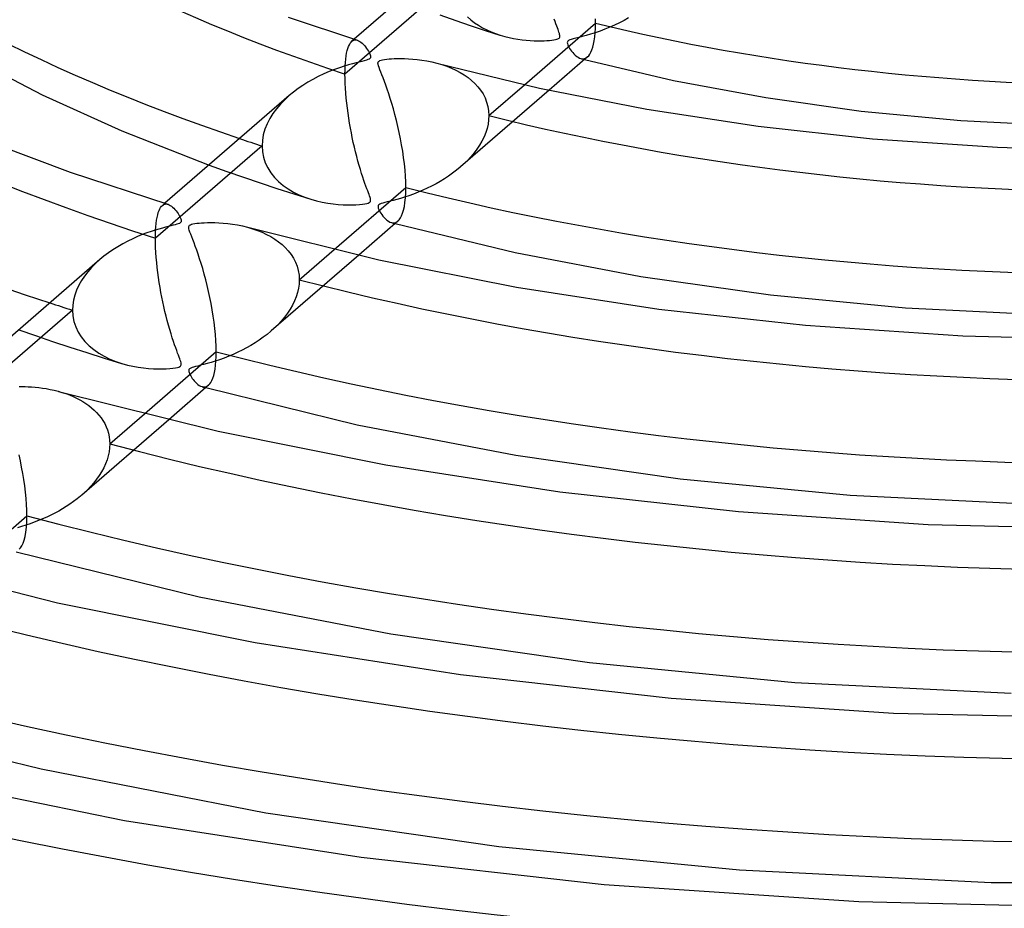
# Model space of a CAD drawing. Header units: millimetres. Extents: x -749 to 749, y -776 to 793.
# Tile 45 of 76: x -67 to -8, y 428 to 482. Entities that reach past the tile are written whole.
import ezdxf

# ---------------------------------------------------------------- set-up
doc = ezdxf.new("R2010")
doc.units = ezdxf.units.MM
doc.layers.add('HIDDEN', color=7, linetype='Continuous')
doc.layers.add('THICK', color=7, linetype='Continuous')

msp = doc.modelspace()

# ---------------------------------------------------------------- linework, layer by layer
at = {"layer": 'HIDDEN'}
for p, q in [((-40.94, 483.955), (-47.363, 478.393)), ((-41.644, 481.958), (-40.698, 481.622)), ((-40.698, 481.622), (-39.817, 481.32)), ((-39.985, 481.837), (-39.78, 481.655)), ((-39.78, 481.655), (-39.561, 481.485)), ((-39.561, 481.485), (-39.328, 481.328)), ((-34.712, 481.552), (-34.767, 481.705)), ((-34.661, 481.412), (-34.712, 481.552)), ((-34.615, 481.286), (-34.661, 481.412)), ((-30.842, 481.476), (-31.127, 481.34)), ((-30.562, 481.621), (-30.842, 481.476)), ((-30.287, 481.774), (-30.562, 481.621)), ((-39.817, 481.32), (-38.928, 481.025)), ((-39.328, 481.328), (-39.084, 481.184)), ((-39.084, 481.184), (-38.829, 481.052)), ((-38.928, 481.025), (-38.031, 480.737)), ((-38.829, 481.052), (-38.565, 480.933)), ((-38.565, 480.933), (-38.292, 480.826)), ((-38.292, 480.826), (-38.014, 480.732)), ((-34.573, 481.174), (-34.615, 481.286)), ((-34.536, 481.075), (-34.573, 481.174)), ((-34.505, 480.989), (-34.536, 481.075)), ((-34.478, 480.911), (-34.505, 480.989)), ((-34.455, 480.837), (-34.478, 480.911)), ((-34.437, 480.77), (-34.455, 480.837)), ((-32.3, 480.882), (-32.585, 480.792)), ((-32.004, 480.983), (-32.3, 480.882)), ((-31.708, 481.094), (-32.004, 480.983)), ((-31.416, 481.213), (-31.708, 481.094)), ((-31.127, 481.34), (-31.416, 481.213)), ((-47.101, 480.16), (-47.051, 480.246)), ((-47.051, 480.246), (-46.999, 480.316)), ((-46.999, 480.316), (-46.943, 480.371)), ((-46.804, 480.491), (-46.949, 480.366)), ((-46.943, 480.371), (-46.891, 480.408)), ((-46.891, 480.408), (-46.838, 480.433)), ((-46.838, 480.433), (-46.782, 480.447)), ((-46.782, 480.447), (-46.726, 480.452)), ((-46.726, 480.452), (-46.667, 480.446)), ((-46.667, 480.446), (-46.608, 480.43)), ((-38.014, 480.732), (-37.743, 480.654)), ((-37.743, 480.654), (-37.474, 480.587)), ((-37.474, 480.587), (-37.209, 480.532)), ((-37.209, 480.532), (-36.948, 480.487)), ((-36.948, 480.487), (-36.693, 480.452)), ((-36.693, 480.452), (-36.446, 480.426)), ((-36.446, 480.426), (-36.208, 480.408)), ((-36.208, 480.408), (-35.981, 480.396)), ((-35.981, 480.396), (-35.765, 480.391)), ((-35.765, 480.391), (-35.563, 480.392)), ((-35.563, 480.392), (-35.375, 480.396)), ((-35.375, 480.396), (-35.202, 480.405)), ((-35.202, 480.405), (-35.043, 480.417)), ((-35.043, 480.417), (-34.901, 480.432)), ((-34.901, 480.432), (-34.78, 480.449)), ((-34.78, 480.449), (-34.682, 480.467)), ((-34.682, 480.467), (-34.606, 480.487)), ((-34.606, 480.487), (-34.547, 480.507)), ((-34.547, 480.507), (-34.502, 480.529)), ((-34.502, 480.529), (-34.468, 480.555)), ((-34.468, 480.555), (-34.444, 480.584)), ((-34.444, 480.584), (-34.429, 480.618)), ((-34.426, 480.71), (-34.437, 480.77)), ((-34.429, 480.618), (-34.423, 480.66)), ((-34.423, 480.66), (-34.426, 480.71)), ((-33.968, 480.334), (-33.976, 480.283)), ((-33.976, 480.283), (-33.968, 480.224)), ((-33.943, 480.375), (-33.968, 480.334)), ((-33.968, 480.224), (-33.948, 480.158)), ((-33.898, 480.412), (-33.943, 480.375)), ((-33.831, 480.447), (-33.898, 480.412)), ((-33.736, 480.481), (-33.831, 480.447)), ((-33.615, 480.516), (-33.736, 480.481)), ((-33.468, 480.554), (-33.615, 480.516)), ((-33.292, 480.599), (-33.468, 480.554)), ((-33.084, 480.652), (-33.292, 480.599)), ((-32.847, 480.716), (-33.084, 480.652)), ((-32.585, 480.792), (-32.847, 480.716)), ((-47.293, 479.481), (-47.263, 479.652)), ((-47.263, 479.652), (-47.229, 479.805)), ((-47.229, 479.805), (-47.19, 479.94)), ((-47.19, 479.94), (-47.147, 480.058)), ((-47.147, 480.058), (-47.101, 480.16)), ((-33.948, 480.158), (-33.919, 480.091)), ((-33.919, 480.091), (-33.883, 480.02)), ((-33.883, 480.02), (-33.837, 479.942)), ((-33.837, 479.942), (-33.783, 479.859)), ((-33.783, 479.859), (-33.721, 479.774)), ((-33.721, 479.774), (-33.652, 479.688)), ((-33.652, 479.688), (-33.577, 479.606)), ((-47.351, 478.873), (-47.337, 479.091)), ((-47.337, 479.091), (-47.318, 479.294)), ((-47.318, 479.294), (-47.293, 479.481)), ((-41.842, 479.053), (-41.533, 478.963)), ((-33.577, 479.606), (-33.497, 479.529)), ((-33.497, 479.529), (-33.413, 479.459)), ((-33.413, 479.459), (-33.327, 479.402)), ((-33.327, 479.402), (-33.243, 479.358)), ((-33.243, 479.358), (-33.161, 479.329)), ((-33.161, 479.329), (-33.089, 479.316)), ((-33.16, 479.329), (-33.123, 479.319)), ((-33.123, 479.319), (-33.086, 479.31)), ((-33.089, 479.316), (-33.019, 479.314)), ((-33.086, 479.31), (-33.049, 479.3)), ((-33.049, 479.3), (-33.012, 479.29)), ((-33.019, 479.314), (-32.951, 479.324)), ((-33.012, 479.29), (-32.975, 479.281)), ((-32.975, 479.281), (-32.938, 479.271)), ((-32.951, 479.324), (-32.886, 479.345)), ((-32.886, 479.345), (-32.823, 479.378)), ((-32.823, 479.378), (-32.762, 479.423)), ((-47.363, 478.393), (-47.36, 478.64)), ((-47.36, 478.64), (-47.351, 478.873)), ((-41.533, 478.963), (-41.236, 478.862)), ((-41.236, 478.862), (-40.952, 478.748)), ((-40.952, 478.748), (-40.681, 478.624)), ((-40.681, 478.624), (-40.424, 478.488)), ((-40.424, 478.488), (-40.181, 478.341)), ((-47.359, 478.118), (-47.363, 478.393)), ((-47.35, 477.834), (-47.359, 478.118)), ((-40.181, 478.341), (-39.954, 478.183)), ((-39.954, 478.183), (-39.741, 478.013)), ((-39.741, 478.013), (-39.544, 477.83)), ((-47.334, 477.542), (-47.35, 477.834)), ((-47.313, 477.243), (-47.334, 477.542)), ((-35.076, 477.419), (-40.403, 472.806)), ((-39.544, 477.83), (-39.362, 477.633)), ((-39.362, 477.633), (-39.198, 477.421)), ((-39.198, 477.421), (-39.053, 477.196)), ((-38.702, 475.893), (-36.561, 477.747)), ((-50.993, 476.85), (-51.249, 476.586)), ((-50.718, 477.102), (-50.993, 476.85)), ((-47.286, 476.941), (-47.313, 477.243)), ((-47.254, 476.637), (-47.286, 476.941)), ((-39.053, 477.196), (-38.931, 476.957)), ((-38.931, 476.957), (-38.833, 476.706)), ((-38.833, 476.706), (-38.761, 476.445)), ((-51.485, 476.309), (-51.7, 476.017)), ((-51.249, 476.586), (-51.485, 476.309)), ((-47.218, 476.333), (-47.254, 476.637)), ((-47.178, 476.031), (-47.218, 476.333)), ((-38.761, 476.445), (-38.717, 476.174)), ((-38.717, 476.174), (-38.702, 475.893)), ((-51.89, 475.713), (-52.053, 475.398)), ((-51.7, 476.017), (-51.89, 475.713)), ((-47.134, 475.733), (-47.178, 476.031)), ((-47.086, 475.438), (-47.134, 475.733)), ((-38.714, 475.639), (-38.75, 475.382)), ((-38.702, 475.893), (-38.714, 475.639)), ((-52.184, 475.072), (-52.281, 474.739)), ((-52.053, 475.398), (-52.184, 475.072)), ((-47.035, 475.146), (-47.086, 475.438)), ((-46.981, 474.855), (-47.035, 475.146)), ((-38.808, 475.126), (-38.89, 474.869)), ((-38.75, 475.382), (-38.808, 475.126)), ((-52.34, 474.402), (-52.36, 474.065)), ((-52.281, 474.739), (-52.34, 474.402)), ((-46.923, 474.566), (-46.981, 474.855)), ((-46.861, 474.278), (-46.923, 474.566)), ((-39.116, 474.363), (-39.258, 474.117)), ((-38.993, 474.614), (-39.116, 474.363)), ((-38.89, 474.869), (-38.993, 474.614)), ((-52.36, 474.065), (-58.778, 468.507)), ((-52.36, 474.065), (-52.338, 473.719)), ((-52.338, 473.719), (-52.273, 473.382)), ((-46.797, 473.993), (-46.861, 474.278)), ((-46.729, 473.711), (-46.797, 473.993)), ((-46.658, 473.432), (-46.729, 473.711)), ((-39.418, 473.877), (-39.593, 473.643)), ((-39.258, 474.117), (-39.418, 473.877)), ((-52.273, 473.382), (-52.166, 473.056)), ((-46.585, 473.157), (-46.658, 473.432)), ((-46.509, 472.89), (-46.585, 473.157)), ((-39.986, 473.198), (-40.202, 472.987)), ((-39.783, 473.417), (-39.986, 473.198)), ((-39.593, 473.643), (-39.783, 473.417)), ((-55.549, 472.918), (-54.48, 472.531)), ((-54.48, 472.531), (-53.479, 472.181)), ((-52.166, 473.056), (-52.019, 472.744)), ((-52.019, 472.744), (-51.835, 472.45)), ((-46.435, 472.639), (-46.509, 472.89)), ((-46.362, 472.405), (-46.435, 472.639)), ((-40.653, 472.599), (-40.886, 472.421)), ((-40.428, 472.784), (-40.653, 472.599)), ((-40.202, 472.987), (-40.428, 472.784)), ((-53.479, 472.181), (-52.477, 471.839)), ((-51.835, 472.45), (-51.617, 472.175)), ((-51.617, 472.175), (-51.368, 471.922)), ((-46.292, 472.188), (-46.362, 472.405)), ((-46.224, 471.989), (-46.292, 472.188)), ((-46.16, 471.806), (-46.224, 471.989)), ((-41.625, 471.935), (-41.883, 471.788)), ((-41.373, 472.089), (-41.625, 471.935)), ((-41.126, 472.251), (-41.373, 472.089)), ((-40.886, 472.421), (-41.126, 472.251)), ((-52.477, 471.839), (-51.467, 471.504)), ((-51.467, 471.504), (-50.448, 471.176)), ((-51.368, 471.922), (-51.093, 471.689)), ((-51.093, 471.689), (-50.793, 471.478)), ((-50.793, 471.478), (-50.473, 471.289)), ((-46.1, 471.64), (-46.16, 471.806)), ((-46.045, 471.49), (-46.1, 471.64)), ((-45.995, 471.357), (-46.045, 471.49)), ((-45.952, 471.241), (-45.995, 471.357)), ((-42.686, 471.394), (-42.962, 471.278)), ((-42.414, 471.518), (-42.686, 471.394)), ((-42.146, 471.649), (-42.414, 471.518)), ((-41.883, 471.788), (-42.146, 471.649)), ((-50.473, 471.289), (-50.134, 471.122)), ((-50.448, 471.176), (-49.422, 470.854)), ((-50.134, 471.122), (-49.779, 470.976)), ((-49.779, 470.976), (-49.415, 470.852)), ((-49.415, 470.852), (-49.074, 470.756)), ((-49.074, 470.756), (-48.737, 470.68)), ((-45.915, 471.141), (-45.952, 471.241)), ((-45.884, 471.054), (-45.915, 471.141)), ((-45.857, 470.971), (-45.884, 471.054)), ((-45.836, 470.895), (-45.857, 470.971)), ((-45.825, 470.827), (-45.836, 470.895)), ((-45.836, 470.727), (-45.825, 470.771)), ((-45.825, 470.771), (-45.825, 470.827)), ((-44.462, 470.785), (-44.65, 470.736)), ((-44.251, 470.842), (-44.462, 470.785)), ((-44.022, 470.908), (-44.251, 470.842)), ((-43.776, 470.984), (-44.022, 470.908)), ((-43.514, 471.071), (-43.776, 470.984)), ((-43.24, 471.17), (-43.514, 471.071)), ((-42.962, 471.278), (-43.24, 471.17)), ((-58.603, 470.054), (-58.56, 470.173)), ((-58.56, 470.173), (-58.513, 470.276)), ((-58.513, 470.276), (-58.462, 470.363)), ((-58.462, 470.363), (-58.409, 470.434)), ((-58.409, 470.434), (-58.352, 470.49)), ((-58.209, 470.614), (-58.357, 470.486)), ((-58.352, 470.49), (-58.299, 470.528)), ((-58.299, 470.528), (-58.245, 470.554)), ((-58.245, 470.554), (-58.189, 470.569)), ((-58.189, 470.569), (-58.131, 470.574)), ((-58.131, 470.574), (-58.072, 470.568)), ((-58.072, 470.568), (-58.011, 470.553)), ((-48.737, 470.68), (-48.406, 470.62)), ((-48.406, 470.62), (-48.084, 470.576)), ((-48.084, 470.576), (-47.774, 470.545)), ((-47.774, 470.545), (-47.479, 470.526)), ((-47.479, 470.526), (-47.202, 470.518)), ((-47.202, 470.518), (-46.944, 470.518)), ((-46.944, 470.518), (-46.709, 470.526)), ((-46.709, 470.526), (-46.496, 470.54)), ((-46.496, 470.54), (-46.311, 470.558)), ((-46.311, 470.558), (-46.159, 470.58)), ((-46.159, 470.58), (-46.044, 470.603)), ((-46.044, 470.603), (-45.961, 470.629)), ((-45.961, 470.629), (-45.902, 470.657)), ((-45.902, 470.657), (-45.861, 470.689)), ((-45.861, 470.689), (-45.836, 470.727)), ((-45.357, 470.483), (-45.374, 470.437)), ((-45.374, 470.437), (-45.374, 470.381)), ((-45.374, 470.381), (-45.359, 470.316)), ((-45.359, 470.316), (-45.333, 470.247)), ((-45.323, 470.522), (-45.357, 470.483)), ((-45.333, 470.247), (-45.299, 470.177)), ((-45.265, 470.559), (-45.323, 470.522)), ((-45.299, 470.177), (-45.257, 470.101)), ((-45.181, 470.593), (-45.265, 470.559)), ((-45.075, 470.626), (-45.181, 470.593)), ((-44.955, 470.659), (-45.075, 470.626)), ((-44.815, 470.695), (-44.955, 470.659)), ((-44.65, 470.736), (-44.815, 470.695)), ((-58.732, 469.405), (-58.707, 469.593)), ((-58.707, 469.593), (-58.677, 469.764)), ((-58.677, 469.764), (-58.642, 469.917)), ((-58.642, 469.917), (-58.603, 470.054)), ((-45.257, 470.101), (-45.205, 470.017)), ((-45.205, 470.017), (-45.144, 469.929)), ((-45.144, 469.929), (-45.076, 469.84)), ((-45.076, 469.84), (-45.001, 469.753)), ((-45.001, 469.753), (-44.92, 469.671)), ((-44.92, 469.671), (-44.834, 469.596)), ((-44.834, 469.596), (-44.744, 469.533)), ((-58.775, 468.753), (-58.766, 468.985)), ((-58.766, 468.985), (-58.752, 469.202)), ((-58.752, 469.202), (-58.732, 469.405)), ((-53.235, 469.173), (-52.929, 469.083)), ((-52.929, 469.083), (-52.636, 468.982)), ((-52.636, 468.982), (-52.355, 468.868)), ((-44.744, 469.533), (-44.654, 469.483)), ((-44.654, 469.483), (-44.566, 469.451)), ((-44.566, 469.451), (-44.495, 469.437)), ((-44.562, 469.45), (-44.526, 469.44)), ((-44.526, 469.44), (-44.49, 469.43)), ((-44.495, 469.437), (-44.426, 469.434)), ((-44.49, 469.43), (-44.454, 469.421)), ((-44.454, 469.421), (-44.418, 469.411)), ((-44.426, 469.434), (-44.359, 469.443)), ((-44.418, 469.411), (-44.382, 469.401)), ((-44.382, 469.401), (-44.346, 469.392)), ((-44.359, 469.443), (-44.294, 469.464)), ((-44.294, 469.464), (-44.232, 469.497)), ((-44.232, 469.497), (-44.172, 469.541)), ((-58.778, 468.507), (-58.775, 468.753)), ((-58.774, 468.23), (-58.778, 468.507)), ((-52.355, 468.868), (-52.087, 468.744)), ((-52.087, 468.744), (-51.833, 468.608)), ((-51.833, 468.608), (-51.592, 468.461)), ((-51.592, 468.461), (-51.367, 468.303)), ((-58.765, 467.944), (-58.774, 468.23)), ((-58.749, 467.651), (-58.765, 467.944)), ((-51.367, 468.303), (-51.155, 468.133)), ((-51.155, 468.133), (-50.958, 467.95)), ((-50.958, 467.95), (-50.777, 467.752)), ((-50.118, 466.007), (-48.005, 467.837)), ((-62.125, 467.223), (-62.382, 466.989)), ((-58.727, 467.352), (-58.749, 467.651)), ((-58.699, 467.048), (-58.727, 467.352)), ((-46.538, 467.493), (-51.811, 462.927)), ((-50.777, 467.752), (-50.613, 467.54)), ((-50.613, 467.54), (-50.468, 467.314)), ((-50.468, 467.314), (-50.346, 467.075)), ((-62.62, 466.746), (-62.841, 466.495)), ((-62.382, 466.989), (-62.62, 466.746)), ((-58.667, 466.744), (-58.699, 467.048)), ((-58.629, 466.44), (-58.667, 466.744)), ((-50.346, 467.075), (-50.248, 466.823)), ((-50.248, 466.823), (-50.176, 466.561)), ((-63.042, 466.233), (-63.225, 465.96)), ((-62.841, 466.495), (-63.042, 466.233)), ((-58.588, 466.138), (-58.629, 466.44)), ((-58.543, 465.839), (-58.588, 466.138)), ((-50.176, 466.561), (-50.132, 466.289)), ((-50.132, 466.289), (-50.118, 466.007)), ((-50.118, 466.007), (-50.129, 465.754)), ((-63.385, 465.676), (-63.521, 465.384)), ((-63.225, 465.96), (-63.385, 465.676)), ((-58.494, 465.544), (-58.543, 465.839)), ((-58.443, 465.253), (-58.494, 465.544)), ((-50.164, 465.5), (-50.222, 465.244)), ((-50.129, 465.754), (-50.164, 465.5)), ((-63.63, 465.086), (-63.708, 464.786)), ((-63.521, 465.384), (-63.63, 465.086)), ((-58.387, 464.964), (-58.443, 465.253)), ((-58.329, 464.677), (-58.387, 464.964)), ((-50.302, 464.989), (-50.404, 464.734)), ((-50.222, 465.244), (-50.302, 464.989)), ((-63.756, 464.484), (-63.773, 464.182)), ((-63.708, 464.786), (-63.756, 464.484)), ((-58.267, 464.391), (-58.329, 464.677)), ((-58.202, 464.108), (-58.267, 464.391)), ((-50.667, 464.239), (-50.826, 463.999)), ((-50.526, 464.484), (-50.667, 464.239)), ((-50.404, 464.734), (-50.526, 464.484)), ((-63.773, 464.182), (-70.188, 458.626)), ((-63.773, 464.182), (-63.751, 463.835)), ((-63.751, 463.835), (-63.685, 463.498)), ((-58.133, 463.828), (-58.202, 464.108)), ((-58.062, 463.551), (-58.133, 463.828)), ((-51, 463.766), (-51.189, 463.54)), ((-50.826, 463.999), (-51, 463.766)), ((-63.685, 463.498), (-63.578, 463.172)), ((-63.578, 463.172), (-63.429, 462.86)), ((-57.988, 463.278), (-58.062, 463.551)), ((-57.912, 463.01), (-57.988, 463.278)), ((-51.607, 463.11), (-51.834, 462.907)), ((-51.392, 463.321), (-51.607, 463.11)), ((-51.189, 463.54), (-51.392, 463.321)), ((-67.004, 462.998), (-65.99, 462.647)), ((-65.99, 462.647), (-64.969, 462.302)), ((-63.429, 462.86), (-63.244, 462.565)), ((-63.244, 462.565), (-63.024, 462.291)), ((-57.836, 462.756), (-57.912, 463.01)), ((-57.761, 462.52), (-57.836, 462.756)), ((-57.69, 462.302), (-57.761, 462.52)), ((-52.29, 462.545), (-52.53, 462.375)), ((-52.058, 462.722), (-52.29, 462.545)), ((-51.834, 462.907), (-52.058, 462.722)), ((-64.969, 462.302), (-63.941, 461.962)), ((-63.941, 461.962), (-62.906, 461.627)), ((-63.024, 462.291), (-62.774, 462.037)), ((-62.774, 462.037), (-62.496, 461.805)), ((-57.621, 462.101), (-57.69, 462.302)), ((-57.556, 461.917), (-57.621, 462.101)), ((-57.495, 461.75), (-57.556, 461.917)), ((-53.285, 461.913), (-53.548, 461.775)), ((-53.027, 462.06), (-53.285, 461.913)), ((-52.775, 462.214), (-53.027, 462.06)), ((-52.53, 462.375), (-52.775, 462.214)), ((-62.906, 461.627), (-61.865, 461.298)), ((-62.496, 461.805), (-62.193, 461.595)), ((-62.193, 461.595), (-61.87, 461.406)), ((-61.87, 461.406), (-61.528, 461.239)), ((-61.865, 461.298), (-60.817, 460.975)), ((-57.44, 461.601), (-57.495, 461.75)), ((-57.39, 461.468), (-57.44, 461.601)), ((-57.346, 461.352), (-57.39, 461.468)), ((-57.309, 461.252), (-57.346, 461.352)), ((-57.279, 461.166), (-57.309, 461.252)), ((-54.642, 461.295), (-54.918, 461.196)), ((-54.364, 461.403), (-54.642, 461.295)), ((-54.088, 461.52), (-54.364, 461.403)), ((-53.816, 461.643), (-54.088, 461.52)), ((-53.548, 461.775), (-53.816, 461.643)), ((-61.528, 461.239), (-61.17, 461.094)), ((-61.17, 461.094), (-60.802, 460.97)), ((-60.802, 460.97), (-60.468, 460.878)), ((-60.468, 460.878), (-60.137, 460.804)), ((-60.137, 460.804), (-59.812, 460.746)), ((-59.812, 460.746), (-59.495, 460.703)), ((-59.495, 460.703), (-59.19, 460.672)), ((-59.19, 460.672), (-58.898, 460.654)), ((-58.131, 460.652), (-57.918, 460.665)), ((-57.918, 460.665), (-57.731, 460.683)), ((-57.731, 460.683), (-57.576, 460.704)), ((-57.576, 460.704), (-57.458, 460.727)), ((-57.458, 460.727), (-57.372, 460.752)), ((-57.372, 460.752), (-57.31, 460.779)), ((-57.31, 460.779), (-57.267, 460.811)), ((-57.253, 461.084), (-57.279, 461.166)), ((-57.267, 460.811), (-57.239, 460.847)), ((-57.234, 461.01), (-57.253, 461.084)), ((-57.239, 460.847), (-57.226, 460.89)), ((-57.224, 460.944), (-57.234, 461.01)), ((-57.226, 460.89), (-57.224, 460.944)), ((-56.694, 460.67), (-56.732, 460.642)), ((-56.642, 460.697), (-56.694, 460.67)), ((-56.574, 460.723), (-56.642, 460.697)), ((-56.486, 460.751), (-56.574, 460.723)), ((-56.373, 460.782), (-56.486, 460.751)), ((-56.233, 460.817), (-56.373, 460.782)), ((-56.066, 460.859), (-56.233, 460.817)), ((-55.876, 460.909), (-56.066, 460.859)), ((-55.663, 460.966), (-55.876, 460.909)), ((-55.431, 461.032), (-55.663, 460.966)), ((-55.182, 461.108), (-55.431, 461.032)), ((-54.918, 461.196), (-55.182, 461.108)), ((-58.898, 460.654), (-58.623, 460.645)), ((-58.623, 460.645), (-58.367, 460.645)), ((-58.367, 460.645), (-58.131, 460.652)), ((-56.772, 460.574), (-56.776, 460.531)), ((-56.776, 460.531), (-56.769, 460.479)), ((-56.758, 460.611), (-56.772, 460.574)), ((-56.769, 460.479), (-56.751, 460.421)), ((-56.732, 460.642), (-56.758, 460.611)), ((-56.751, 460.421), (-56.725, 460.357)), ((-56.725, 460.357), (-56.693, 460.292)), ((-56.693, 460.292), (-56.655, 460.224)), ((-56.655, 460.224), (-56.61, 460.152)), ((-56.61, 460.152), (-56.559, 460.075)), ((-56.559, 460.075), (-56.5, 459.997)), ((-56.5, 459.997), (-56.436, 459.919)), ((-56.436, 459.919), (-56.367, 459.843)), ((-56.367, 459.843), (-56.294, 459.772)), ((-56.294, 459.772), (-56.217, 459.707)), ((-56.217, 459.707), (-56.136, 459.651)), ((-56.136, 459.651), (-56.054, 459.606)), ((-56.054, 459.606), (-55.969, 459.575)), ((-55.969, 459.575), (-55.898, 459.56)), ((-55.964, 459.573), (-55.929, 459.563)), ((-55.929, 459.563), (-55.893, 459.554)), ((-55.898, 459.56), (-55.83, 459.557)), ((-55.893, 459.554), (-55.857, 459.544)), ((-55.857, 459.544), (-55.822, 459.534)), ((-55.83, 459.557), (-55.764, 459.566)), ((-55.822, 459.534), (-55.786, 459.525)), ((-55.786, 459.525), (-55.75, 459.515)), ((-55.764, 459.566), (-55.7, 459.587)), ((-55.7, 459.587), (-55.639, 459.619)), ((-55.639, 459.619), (-55.58, 459.662)), ((-64.643, 459.299), (-64.406, 459.231)), ((-64.406, 459.231), (-64.177, 459.155)), ((-64.177, 459.155), (-63.955, 459.073)), ((-63.955, 459.073), (-63.74, 458.983)), ((-63.74, 458.983), (-63.533, 458.887)), ((-63.533, 458.887), (-63.334, 458.784)), ((-63.334, 458.784), (-63.143, 458.675)), ((-63.143, 458.675), (-62.961, 458.559)), ((-62.961, 458.559), (-62.788, 458.436)), ((-62.788, 458.436), (-62.622, 458.305)), ((-62.622, 458.305), (-62.466, 458.167)), ((-62.466, 458.167), (-62.317, 458.02)), ((-62.317, 458.02), (-62.179, 457.865)), ((-62.179, 457.865), (-62.051, 457.702)), ((-62.051, 457.702), (-61.935, 457.53)), ((-61.527, 456.126), (-59.433, 457.94)), ((-57.978, 457.585), (-63.217, 453.048)), ((-61.935, 457.53), (-61.831, 457.35)), ((-61.831, 457.35), (-61.741, 457.162)), ((-61.741, 457.162), (-61.666, 456.967)), ((-61.666, 456.967), (-61.606, 456.766)), ((-61.606, 456.766), (-61.563, 456.558)), ((-61.563, 456.558), (-61.536, 456.345)), ((-61.527, 456.126), (-61.538, 455.887)), ((-61.536, 456.345), (-61.527, 456.126)), ((-61.62, 455.406), (-61.692, 455.165)), ((-61.569, 455.647), (-61.62, 455.406)), ((-61.538, 455.887), (-61.569, 455.647)), ((-61.783, 454.924), (-61.892, 454.687)), ((-61.692, 455.165), (-61.783, 454.924)), ((-62.161, 454.225), (-62.319, 454.002)), ((-62.019, 454.454), (-62.161, 454.225)), ((-61.892, 454.687), (-62.019, 454.454)), ((-62.674, 453.575), (-62.869, 453.371)), ((-62.49, 453.786), (-62.674, 453.575)), ((-62.319, 454.002), (-62.49, 453.786)), ((-63.292, 452.985), (-63.495, 452.819)), ((-63.075, 453.175), (-63.292, 452.985)), ((-62.869, 453.371), (-63.075, 453.175)), ((-64.144, 452.36), (-64.371, 452.22)), ((-63.922, 452.507), (-64.144, 452.36)), ((-63.706, 452.66), (-63.922, 452.507)), ((-63.495, 452.819), (-63.706, 452.66)), ((-65.078, 451.836), (-65.321, 451.721)), ((-64.838, 451.958), (-65.078, 451.836)), ((-64.602, 452.086), (-64.838, 451.958)), ((-64.371, 452.22), (-64.602, 452.086)), ((-66.578, 451.237), (-66.832, 451.159)), ((-66.323, 451.321), (-66.578, 451.237)), ((-66.069, 451.412), (-66.323, 451.321)), ((-65.817, 451.508), (-66.069, 451.412)), ((-65.568, 451.612), (-65.817, 451.508)), ((-65.321, 451.721), (-65.568, 451.612)), ((-66.832, 451.159), (-67.085, 451.086))]:
    msp.add_line(p, q, dxfattribs=at)
for centre, major_axis, start_param, end_param in [((0, 514.419), (-456, 0), 0, 2.617994), ((0, 514.41), (-109.01, 0), 0.056355, 1.001314), ((0, 514.41), (-86.21, 0), 0.068502, 0.989167), ((0, 514.41), (-86.21, 0), 1.105228, 2.025893), ((0, 514.41), (96.19, 0), -2.163213, -2.146399), ((0, 514.41), (-109.01, 0), 1.093081, 2.03804), ((0, 514.41), (118.99, 0), -2.150011, -2.136428), ((0, 514.41), (-131.81, 0), 1.08514, 2.045981), ((0, 514.41), (-154.61, 0), 1.079543, 2.051578), ((0, 514.41), (-177.41, 0), 1.075385, 2.055736)]:
    msp.add_ellipse(centre, major_axis=major_axis, ratio=0.5, start_param=start_param, end_param=end_param, dxfattribs=at)
at = {"layer": 'THICK'}
for p, q in [((-39.307, 486.984), (-46.804, 480.491)), ((-50.794, 481.813), (-46.619, 480.433)), ((-36.561, 477.747), (-32.28, 481.455)), ((-32.285, 481.161), (-32.28, 481.455)), ((-32.28, 481.455), (-32.283, 481.717)), ((-32.323, 480.63), (-32.299, 480.885)), ((-32.299, 480.885), (-32.285, 481.161)), ((-46.608, 480.43), (-46.541, 480.402)), ((-46.541, 480.402), (-46.474, 480.363)), ((-46.474, 480.363), (-46.405, 480.314)), ((-46.405, 480.314), (-46.336, 480.255)), ((-46.336, 480.255), (-46.265, 480.186)), ((-32.395, 480.19), (-32.355, 480.398)), ((-32.355, 480.398), (-32.323, 480.63)), ((-46.265, 480.186), (-46.195, 480.108)), ((-46.195, 480.108), (-46.128, 480.025)), ((-46.128, 480.025), (-46.065, 479.94)), ((-46.065, 479.94), (-46.007, 479.854)), ((-46.007, 479.854), (-45.955, 479.77)), ((-45.955, 479.77), (-45.91, 479.689)), ((-45.91, 479.689), (-45.874, 479.614)), ((-32.62, 479.592), (-32.556, 479.707)), ((-32.556, 479.707), (-32.497, 479.845)), ((-32.497, 479.845), (-32.443, 480.006)), ((-32.443, 480.006), (-32.395, 480.19)), ((-70.163, 479.523), (-65.594, 477.15)), ((-46.695, 479.068), (-46.908, 479.012)), ((-46.514, 479.114), (-46.695, 479.068)), ((-46.353, 479.154), (-46.514, 479.114)), ((-46.205, 479.191), (-46.353, 479.154)), ((-46.077, 479.228), (-46.205, 479.191)), ((-45.978, 479.262), (-46.077, 479.228)), ((-45.908, 479.295), (-45.978, 479.262)), ((-45.861, 479.332), (-45.908, 479.295)), ((-45.874, 479.614), (-45.847, 479.547)), ((-45.833, 479.377), (-45.861, 479.332)), ((-45.847, 479.547), (-45.829, 479.486)), ((-45.823, 479.429), (-45.833, 479.377)), ((-45.829, 479.486), (-45.823, 479.429)), ((-45.376, 479.049), (-45.368, 479.101)), ((-45.37, 478.981), (-45.376, 479.049)), ((-45.368, 479.101), (-45.346, 479.142)), ((-45.346, 479.142), (-45.309, 479.176)), ((-45.309, 479.176), (-45.257, 479.204)), ((-45.257, 479.204), (-45.187, 479.228)), ((-45.187, 479.228), (-45.095, 479.25)), ((-45.095, 479.25), (-44.981, 479.27)), ((-44.981, 479.27), (-44.851, 479.287)), ((-44.851, 479.287), (-44.711, 479.301)), ((-44.711, 479.301), (-44.565, 479.312)), ((-44.565, 479.312), (-44.401, 479.321)), ((-44.401, 479.321), (-44.214, 479.327)), ((-44.214, 479.327), (-44.007, 479.328)), ((-44.007, 479.328), (-43.781, 479.325)), ((-43.781, 479.325), (-43.538, 479.315)), ((-43.538, 479.315), (-43.281, 479.297)), ((-43.281, 479.297), (-43.011, 479.27)), ((-43.011, 479.27), (-42.73, 479.234)), ((-42.73, 479.234), (-42.44, 479.186)), ((-42.44, 479.186), (-42.142, 479.126)), ((-42.142, 479.126), (-41.842, 479.053)), ((-41.827, 479.049), (-35.65, 477.544)), ((-32.761, 479.425), (-35.076, 477.419)), ((-32.938, 479.271), (-27.592, 478.012)), ((-32.762, 479.423), (-32.689, 479.497)), ((-32.689, 479.497), (-32.62, 479.592)), ((-48.316, 478.54), (-48.647, 478.397)), ((-47.997, 478.664), (-48.316, 478.54)), ((-47.694, 478.773), (-47.997, 478.664)), ((-47.41, 478.866), (-47.694, 478.773)), ((-47.147, 478.945), (-47.41, 478.866)), ((-46.908, 479.012), (-47.147, 478.945)), ((-45.348, 478.892), (-45.37, 478.981)), ((-45.312, 478.782), (-45.348, 478.892)), ((-45.264, 478.654), (-45.312, 478.782)), ((-45.208, 478.508), (-45.264, 478.654)), ((-45.143, 478.343), (-45.208, 478.508)), ((-49.609, 477.897), (-49.907, 477.711)), ((-49.3, 478.073), (-49.609, 477.897)), ((-48.979, 478.24), (-49.3, 478.073)), ((-48.647, 478.397), (-48.979, 478.24)), ((-45.071, 478.158), (-45.143, 478.343)), ((-44.993, 477.952), (-45.071, 478.158)), ((-44.91, 477.725), (-44.993, 477.952)), ((-27.592, 478.012), (-22.025, 476.973)), ((-50.462, 477.313), (-50.718, 477.102)), ((-50.191, 477.516), (-50.462, 477.313)), ((-49.907, 477.711), (-50.191, 477.516)), ((-44.823, 477.479), (-44.91, 477.725)), ((-44.732, 477.211), (-44.823, 477.479)), ((-35.65, 477.544), (-29.185, 476.271)), ((-65.594, 477.15), (-60.801, 474.982)), ((-50.719, 477.101), (-58.209, 470.614)), ((-44.639, 476.924), (-44.732, 477.211)), ((-44.544, 476.616), (-44.639, 476.924)), ((-22.025, 476.973), (-16.28, 476.167)), ((-44.449, 476.29), (-44.544, 476.616)), ((-44.356, 475.95), (-44.449, 476.29)), ((-29.185, 476.271), (-22.485, 475.249)), ((-16.28, 476.167), (-10.285, 475.597)), ((-44.266, 475.6), (-44.356, 475.95)), ((-44.179, 475.241), (-44.266, 475.6)), ((-10.285, 475.597), (-3.669, 475.268)), ((-60.801, 474.982), (-55.549, 472.918)), ((-44.098, 474.875), (-44.179, 475.241)), ((-22.485, 475.249), (-15.602, 474.492)), ((-69.75, 474.69), (-63.906, 472.487)), ((-44.021, 474.502), (-44.098, 474.875)), ((-43.951, 474.125), (-44.021, 474.502)), ((-15.602, 474.492), (-8.071, 473.984)), ((-43.888, 473.745), (-43.951, 474.125)), ((-43.833, 473.364), (-43.888, 473.745)), ((-8.071, 473.984), (-0.465, 473.801)), ((-43.786, 472.986), (-43.833, 473.364)), ((-43.749, 472.612), (-43.786, 472.986)), ((-43.722, 472.25), (-43.749, 472.612)), ((-63.906, 472.487), (-58.021, 470.556)), ((-43.705, 471.9), (-43.722, 472.25)), ((-48.005, 467.837), (-43.7, 471.565)), ((-43.706, 471.241), (-43.7, 471.565)), ((-43.7, 471.565), (-43.705, 471.9)), ((-43.751, 470.666), (-43.723, 470.941)), ((-43.723, 470.941), (-43.706, 471.241)), ((-58.011, 470.553), (-57.946, 470.526)), ((-57.946, 470.526), (-57.88, 470.489)), ((-57.88, 470.489), (-57.812, 470.442)), ((-57.812, 470.442), (-57.744, 470.386)), ((-57.744, 470.386), (-57.674, 470.319)), ((-57.674, 470.319), (-57.605, 470.244)), ((-57.605, 470.244), (-57.538, 470.163)), ((-57.538, 470.163), (-57.475, 470.08)), ((-43.891, 470.019), (-43.836, 470.206)), ((-43.836, 470.206), (-43.789, 470.422)), ((-43.789, 470.422), (-43.751, 470.666)), ((-57.475, 470.08), (-57.417, 469.995)), ((-57.417, 469.995), (-57.364, 469.911)), ((-57.364, 469.911), (-57.318, 469.83)), ((-57.318, 469.83), (-57.28, 469.754)), ((-57.28, 469.754), (-57.251, 469.685)), ((-57.251, 469.685), (-57.232, 469.625)), ((-57.232, 469.625), (-57.223, 469.574)), ((-57.223, 469.574), (-57.225, 469.531)), ((-44.172, 469.541), (-44.094, 469.623)), ((-44.094, 469.623), (-44.021, 469.729)), ((-44.021, 469.729), (-43.953, 469.86)), ((-43.953, 469.86), (-43.891, 470.019)), ((-58.793, 468.998), (-59.036, 468.919)), ((-58.566, 469.066), (-58.793, 468.998)), ((-58.358, 469.125), (-58.566, 469.066)), ((-58.172, 469.175), (-58.358, 469.125)), ((-58.006, 469.218), (-58.172, 469.175)), ((-57.855, 469.256), (-58.006, 469.218)), ((-57.714, 469.291), (-57.855, 469.256)), ((-57.588, 469.323), (-57.714, 469.291)), ((-57.482, 469.353), (-57.588, 469.323)), ((-57.4, 469.381), (-57.482, 469.353)), ((-57.337, 469.407), (-57.4, 469.381)), ((-57.291, 469.434), (-57.337, 469.407)), ((-57.258, 469.462), (-57.291, 469.434)), ((-57.236, 469.495), (-57.258, 469.462)), ((-57.225, 469.531), (-57.236, 469.495)), ((-56.776, 469.16), (-56.772, 469.215)), ((-56.765, 469.086), (-56.776, 469.16)), ((-56.772, 469.215), (-56.753, 469.259)), ((-56.74, 468.992), (-56.765, 469.086)), ((-56.753, 469.259), (-56.72, 469.295)), ((-56.701, 468.878), (-56.74, 468.992)), ((-56.72, 469.295), (-56.672, 469.324)), ((-56.672, 469.324), (-56.607, 469.349)), ((-56.607, 469.349), (-56.519, 469.372)), ((-56.519, 469.372), (-56.409, 469.393)), ((-56.409, 469.393), (-56.282, 469.411)), ((-56.282, 469.411), (-56.144, 469.425)), ((-56.144, 469.425), (-55.999, 469.437)), ((-55.999, 469.437), (-55.834, 469.446)), ((-55.834, 469.446), (-55.646, 469.453)), ((-55.646, 469.453), (-55.436, 469.455)), ((-55.436, 469.455), (-55.208, 469.452)), ((-55.208, 469.452), (-54.962, 469.442)), ((-54.962, 469.442), (-54.7, 469.424)), ((-54.7, 469.424), (-54.425, 469.397)), ((-54.425, 469.397), (-54.138, 469.36)), ((-54.138, 469.36), (-53.842, 469.311)), ((-53.842, 469.311), (-53.538, 469.248)), ((-53.538, 469.248), (-53.235, 469.173)), ((-53.222, 469.17), (-45.323, 467.218)), ((-44.173, 469.542), (-46.538, 467.493)), ((-44.346, 469.392), (-37.111, 467.648)), ((-60.141, 468.48), (-60.44, 468.335)), ((-59.849, 468.61), (-60.141, 468.48)), ((-59.567, 468.726), (-59.849, 468.61)), ((-59.295, 468.829), (-59.567, 468.726)), ((-59.036, 468.919), (-59.295, 468.829)), ((-56.651, 468.745), (-56.701, 468.878)), ((-56.592, 468.594), (-56.651, 468.745)), ((-56.526, 468.424), (-56.592, 468.594)), ((-56.453, 468.234), (-56.526, 468.424)), ((-61.336, 467.818), (-61.612, 467.627)), ((-61.046, 468.001), (-61.336, 467.818)), ((-60.744, 468.175), (-61.046, 468.001)), ((-60.44, 468.335), (-60.744, 468.175)), ((-56.375, 468.024), (-56.453, 468.234)), ((-56.292, 467.795), (-56.375, 468.024)), ((-56.205, 467.545), (-56.292, 467.795)), ((-62.126, 467.222), (-69.613, 460.738)), ((-61.876, 467.429), (-62.125, 467.223)), ((-61.612, 467.627), (-61.876, 467.429)), ((-56.115, 467.276), (-56.205, 467.545)), ((-56.023, 466.987), (-56.115, 467.276)), ((-45.323, 467.218), (-37.045, 465.569)), ((-37.111, 467.648), (-29.551, 466.21)), ((-55.93, 466.679), (-56.023, 466.987)), ((-55.837, 466.352), (-55.93, 466.679)), ((-55.746, 466.014), (-55.837, 466.352)), ((-55.658, 465.666), (-55.746, 466.014)), ((-29.551, 466.21), (-21.736, 465.098)), ((-55.575, 465.31), (-55.658, 465.666)), ((-37.045, 465.569), (-28.46, 464.248)), ((-55.495, 464.946), (-55.575, 465.31)), ((-55.422, 464.577), (-55.495, 464.946)), ((-21.736, 465.098), (-13.618, 464.319)), ((-55.354, 464.204), (-55.422, 464.577)), ((-28.46, 464.248), (-19.639, 463.272)), ((-13.618, 464.319), (-4.866, 463.884)), ((-55.293, 463.828), (-55.354, 464.204)), ((-55.24, 463.452), (-55.293, 463.828)), ((-55.195, 463.079), (-55.24, 463.452)), ((-55.159, 462.711), (-55.195, 463.079)), ((-19.639, 463.272), (-10.159, 462.632)), ((-55.133, 462.355), (-55.159, 462.711)), ((-10.159, 462.632), (-0.586, 462.401)), ((-55.118, 462.011), (-55.133, 462.355)), ((-55.112, 461.682), (-55.118, 462.011)), ((-59.433, 457.94), (-55.112, 461.682)), ((-55.131, 461.117), (-55.117, 461.389)), ((-55.117, 461.389), (-55.112, 461.682)), ((-55.184, 460.634), (-55.153, 460.865)), ((-55.153, 460.865), (-55.131, 461.117)), ((-55.378, 459.946), (-55.321, 460.083)), ((-55.321, 460.083), (-55.269, 460.243)), ((-55.269, 460.243), (-55.223, 460.427)), ((-55.223, 460.427), (-55.184, 460.634)), ((-66.973, 459.581), (-66.804, 459.582)), ((-66.804, 459.582), (-66.624, 459.579)), ((-66.624, 459.579), (-66.433, 459.572)), ((-66.433, 459.572), (-66.233, 459.561)), ((-66.233, 459.561), (-66.023, 459.544)), ((-66.023, 459.544), (-65.806, 459.521)), ((-65.806, 459.521), (-65.581, 459.492)), ((-65.581, 459.492), (-65.351, 459.455)), ((-55.58, 459.663), (-57.978, 457.585)), ((-55.75, 459.515), (-46.628, 457.286)), ((-55.58, 459.662), (-55.508, 459.737)), ((-55.508, 459.737), (-55.44, 459.831)), ((-55.44, 459.831), (-55.378, 459.946)), ((-65.351, 459.455), (-65.115, 459.411)), ((-65.115, 459.411), (-64.877, 459.359)), ((-64.877, 459.359), (-64.643, 459.299)), ((-64.62, 459.293), (-54.996, 456.893)), ((-46.628, 457.286), (-37.077, 455.448)), ((-54.996, 456.893), (-44.906, 454.867)), ((-66.909, 455.107), (-66.989, 455.475)), ((-37.077, 455.448), (-27.19, 454.029)), ((-66.834, 454.734), (-66.909, 455.107)), ((-66.766, 454.357), (-66.834, 454.734)), ((-44.906, 454.867), (-34.436, 453.246)), ((-66.704, 453.977), (-66.766, 454.357)), ((-66.65, 453.596), (-66.704, 453.977)), ((-66.605, 453.218), (-66.65, 453.596)), ((-27.19, 454.029), (-16.948, 453.041)), ((-66.568, 452.845), (-66.605, 453.218)), ((-34.436, 453.246), (-23.676, 452.052)), ((-16.948, 453.041), (-6.061, 452.499)), ((-66.542, 452.484), (-66.568, 452.845)), ((-66.526, 452.135), (-66.542, 452.484)), ((-70.854, 448.049), (-66.521, 451.802)), ((-66.528, 451.441), (-66.521, 451.802)), ((-66.521, 451.802), (-66.526, 452.135)), ((-23.676, 452.052), (-12.247, 451.28)), ((-66.549, 451.111), (-66.528, 451.441)), ((-12.247, 451.28), (-0.705, 451.001)), ((-66.628, 450.557), (-66.583, 450.815)), ((-66.583, 450.815), (-66.549, 451.111)), ((-66.9, 449.876), (-66.821, 449.997)), ((-66.821, 449.997), (-66.748, 450.149)), ((-66.748, 450.149), (-66.684, 450.336)), ((-66.684, 450.336), (-66.628, 450.557)), ((-76.017, 449.417), (-64.67, 446.569)), ((-67.153, 449.639), (-56.144, 446.924)), ((-66.986, 449.785), (-66.9, 449.876)), ((-64.67, 446.569), (-52.767, 444.165)), ((-56.144, 446.924), (-44.602, 444.686)), ((-44.602, 444.686), (-32.644, 442.96)), ((-52.767, 444.165), (-40.413, 442.244)), ((-32.644, 442.96), (-20.278, 441.764)), ((-40.413, 442.244), (-27.714, 440.832)), ((-20.278, 441.764), (-7.256, 441.115)), ((-27.714, 440.832), (-14.335, 439.928)), ((-14.335, 439.928), (-0.825, 439.602)), ((-78.556, 439.765), (-65.662, 436.564)), ((-65.662, 436.564), (-52.129, 433.925)), ((-74.345, 436.245), (-60.63, 433.464)), ((-60.63, 433.464), (-46.39, 431.243)), ((-52.129, 433.925), (-38.098, 431.891)), ((-38.098, 431.891), (-23.607, 430.486)), ((-46.39, 431.243), (-31.751, 429.613)), ((-23.607, 430.486), (-8.451, 429.731)), ((-31.751, 429.613), (-16.423, 428.576)), ((-8.451, 429.731), (6.731, 429.69)), ((-16.423, 428.576), (-0.945, 428.202))]:
    msp.add_line(p, q, dxfattribs=at)
for centre, major_axis, start_param, end_param in [((0, 518.749), (506, 0), -3.141592, -0.523599), ((0, 518.749), (-451, 0), 0, 2.617994), ((0, 514.419), (-506, 0), 0, 2.617994), ((0, 514.41), (118.99, 0), -3.089088, -2.150011), ((0, 514.41), (96.19, 0), -3.079117, -2.163213), ((0, 514.41), (73.39, 0), -2.026213, -1.125852), ((0, 514.41), (96.19, 0), -2.042391, -1.109673), ((0, 514.41), (118.99, 0), -2.052362, -1.099702), ((0, 514.41), (141.79, 0), -2.059124, -1.09294), ((0, 514.41), (164.59, 0), -2.064012, -1.088053), ((0, 514.41), (187.39, 0), -2.06771, -1.084355)]:
    msp.add_ellipse(centre, major_axis=major_axis, ratio=0.5, start_param=start_param, end_param=end_param, dxfattribs=at)

doc.saveas('drawing.dxf')
